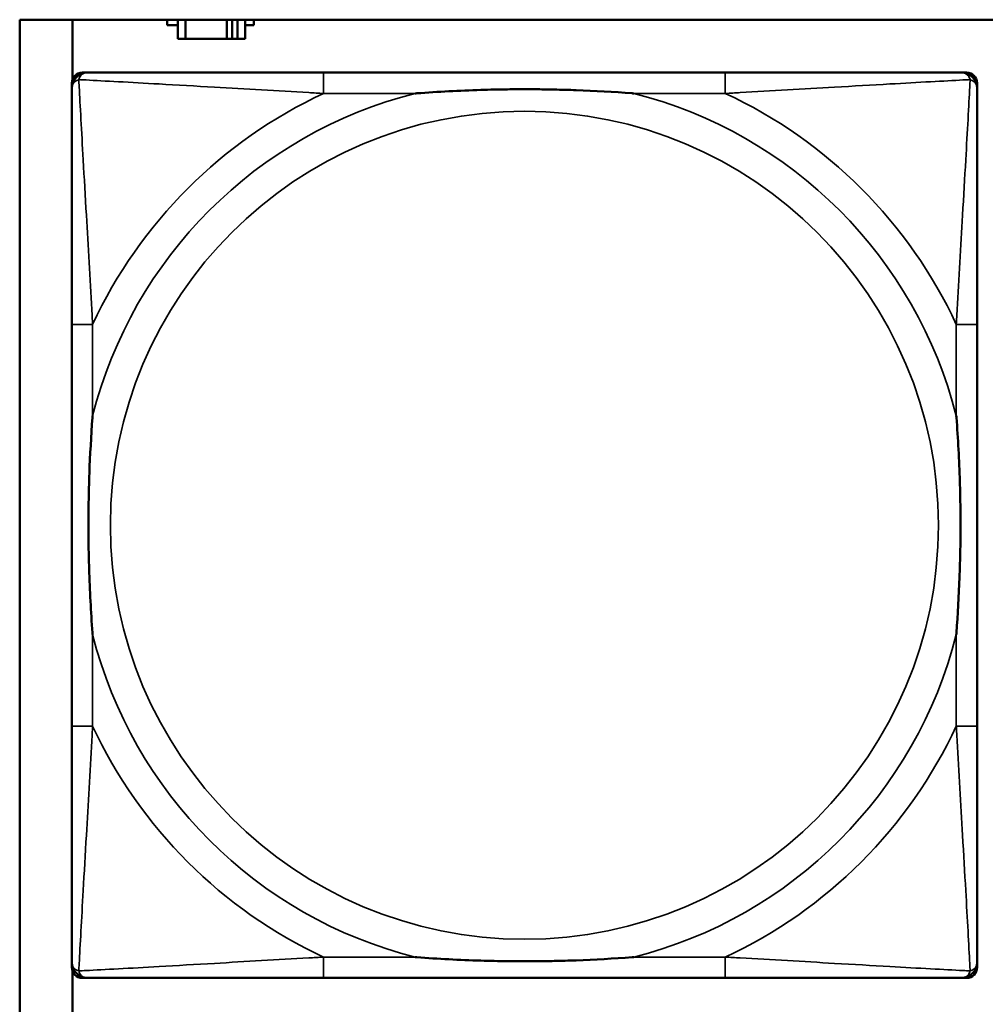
# Model space of a CAD drawing. Header units: inches. Extents: x 0.2 to 58.8, y 1.7 to 68.8.
# Tile 48 of 256: x 22.259 to 22.99, y 46.571 to 47.316. Entities that reach past the tile are written whole.
import ezdxf

# ---------------------------------------------------------------- set-up
doc = ezdxf.new("R2010")
doc.units = ezdxf.units.IN
doc.header["$MEASUREMENT"] = 0
doc.layers.add('Visible (ANSI)', color=7, linetype='Continuous', lineweight=50)
doc.layers.add('Visible Narrow (ANSI)', color=7, linetype='Continuous', lineweight=35)

msp = doc.modelspace()

# ---------------------------------------------------------------- linework, layer by layer
at = {"layer": 'Visible (ANSI)'}
for p, q in [((22.25944, 45.11163), (22.25944, 47.31628)), ((22.25944, 47.31628), (39.35347, 47.31628)), ((22.29932, 47.27095), (22.29932, 47.31628)), ((22.37091, 47.31222), (22.37091, 47.31628)), ((22.37901, 47.31222), (22.37091, 47.31222)), ((22.37901, 47.31628), (22.37901, 47.30172)), ((22.38484, 47.30172), (22.38484, 47.31628)), ((22.41614, 47.30172), (22.41614, 47.31628)), ((22.42021, 47.31628), (22.42021, 47.30172)), ((22.42419, 47.31628), (22.42419, 47.30172)), ((22.43001, 47.30172), (22.43001, 47.31628)), ((22.43649, 47.31222), (22.43001, 47.31222)), ((22.43649, 47.31628), (22.43649, 47.31222)), ((22.37901, 47.30172), (22.38484, 47.30172)), ((22.41614, 47.30172), (22.38484, 47.30172)), ((22.42021, 47.30172), (22.41614, 47.30172)), ((22.42419, 47.30172), (22.42021, 47.30172)), ((22.42419, 47.30172), (22.43001, 47.30172)), ((22.30675, 47.27621), (22.3107, 47.27621)), ((22.79337, 47.27621), (22.48944, 47.27621)), ((22.97211, 47.27621), (22.97604, 47.27621)), ((22.29888, 46.59905), (22.29888, 47.26834)), ((22.98392, 47.26834), (22.98392, 47.2644)), ((22.29889, 47.08566), (22.29889, 46.78174)), ((22.98392, 46.78174), (22.98392, 47.08566)), ((22.98392, 46.603), (22.98392, 46.59905)), ((22.29932, 46.55302), (22.29932, 46.59644)), ((22.97604, 46.59118), (22.30675, 46.59118)), ((22.48944, 46.59118), (22.79337, 46.59118))]:
    msp.add_line(p, q, dxfattribs=at)
for centre, radius, start, end in [((22.30675, 47.26834), 0.00787, 90, 180), ((22.3107, 47.2644), 0.01181, 90.00001, 180), ((22.97211, 47.2644), 0.01181, 0, 89.99999), ((22.97604, 47.26834), 0.00787, 0, 90), ((22.30675, 46.59905), 0.00787, 180, 270), ((22.3107, 46.603), 0.01181, 180, 269.99999), ((22.97211, 46.603), 0.01181, 270.00001, 360), ((22.97604, 46.59905), 0.00787, 270, 0)]:
    msp.add_arc(centre, radius, start, end, dxfattribs=at)
for points, knots in [([(22.48944, 47.27621), (22.48587, 47.27621), (22.48228, 47.27621), (22.47869, 47.27621), (22.44548, 47.27621), (22.41177, 47.27621), (22.3809, 47.27621), (22.35396, 47.27621), (22.32842, 47.27621), (22.31498, 47.27621), (22.31337, 47.27621), (22.31194, 47.27621), (22.3107, 47.27621)], [0, 0, 0, 0, 0.0272471, 0.0272471, 0.0272471, 0.2790553, 0.2790553, 0.2790553, 0.4988354, 0.4988354, 0.4988354, 0.5252205, 0.5252205, 0.5252205, 0.5252205]), ([(22.97211, 47.27621), (22.95722, 47.27621), (22.91562, 47.27621), (22.87498, 47.27621), (22.84845, 47.27621), (22.82059, 47.27621), (22.79337, 47.27621)], [-0.5252205, -0.5252205, -0.5252205, -0.5252205, -0.20743, -0.20743, -0.20743, 0, 0, 0, 0]), ([(22.29889, 47.2644), (22.29889, 47.24952), (22.29889, 47.20792), (22.29889, 47.16727), (22.29889, 47.14074), (22.29889, 47.11288), (22.29889, 47.08566)], [-0.5252205, -0.5252205, -0.5252205, -0.5252205, -0.20743, -0.20743, -0.20743, 0, 0, 0, 0]), ([(22.55866, 47.26047), (22.55909, 47.2605), (22.55953, 47.26053), (22.57603, 47.26178), (22.5921, 47.26264), (22.61505, 47.26334), (22.62175, 47.26349), (22.63093, 47.2636), (22.6334, 47.26362), (22.63748, 47.26364), (22.63908, 47.26364), (22.64221, 47.26365), (22.64373, 47.26364), (22.64731, 47.26363), (22.64935, 47.26362), (22.65553, 47.26356), (22.65966, 47.2635), (22.66939, 47.2633), (22.67499, 47.26314), (22.69476, 47.26242), (22.7088, 47.26163), (22.72328, 47.26053), (22.72371, 47.2605), (22.72415, 47.26047)], [-0.416114, -0.416114, -0.416114, -0.416114, -0.4127691, -0.4127691, -0.2896446, -0.2896446, -0.2388934, -0.2388934, -0.2201881, -0.2201881, -0.2080204, -0.2080204, -0.196499, -0.196499, -0.1809939, -0.1809939, -0.149741, -0.149741, -0.1073162, -0.1073162, 0, 0, 0.0033356, 0.0033356, 0.0033356, 0.0033356]), ([(22.98392, 47.08566), (22.98392, 47.08924), (22.98392, 47.09282), (22.98392, 47.09642), (22.98392, 47.12963), (22.98392, 47.16333), (22.98392, 47.1942), (22.98392, 47.22114), (22.98392, 47.24669), (22.98392, 47.26012), (22.98392, 47.26174), (22.98392, 47.26317), (22.98392, 47.2644)], [0, 0, 0, 0, 0.0272471, 0.0272471, 0.0272471, 0.2790553, 0.2790553, 0.2790553, 0.4988354, 0.4988354, 0.4988354, 0.5252205, 0.5252205, 0.5252205, 0.5252205]), ([(22.31464, 46.85095), (22.3146, 46.85139), (22.31457, 46.85183), (22.31333, 46.86833), (22.31246, 46.88439), (22.31176, 46.90735), (22.31162, 46.91405), (22.31151, 46.92322), (22.31149, 46.92569), (22.31146, 46.92977), (22.31146, 46.93138), (22.31146, 46.93451), (22.31146, 46.93603), (22.31147, 46.9396), (22.31149, 46.94165), (22.31154, 46.94783), (22.31161, 46.95195), (22.31181, 46.96169), (22.31197, 46.96729), (22.31269, 46.98705), (22.31348, 47.00109), (22.31457, 47.01557), (22.3146, 47.01601), (22.31464, 47.01645)], [-0.416114, -0.416114, -0.416114, -0.416114, -0.4127691, -0.4127691, -0.2896446, -0.2896446, -0.2388934, -0.2388934, -0.2201881, -0.2201881, -0.2080204, -0.2080204, -0.196499, -0.196499, -0.1809939, -0.1809939, -0.149741, -0.149741, -0.1073162, -0.1073162, 0, 0, 0.0033356, 0.0033356, 0.0033356, 0.0033356]), ([(22.96817, 47.01645), (22.9682, 47.01601), (22.96824, 47.01557), (22.96948, 46.99907), (22.97034, 46.98301), (22.97105, 46.96005), (22.97119, 46.95335), (22.9713, 46.94418), (22.97132, 46.94171), (22.97134, 46.93763), (22.97135, 46.93602), (22.97135, 46.93289), (22.97135, 46.93137), (22.97133, 46.9278), (22.97132, 46.92575), (22.97126, 46.91957), (22.9712, 46.91544), (22.971, 46.90571), (22.97084, 46.90011), (22.97012, 46.88035), (22.96933, 46.86631), (22.96824, 46.85183), (22.9682, 46.85139), (22.96817, 46.85095)], [-0.416114, -0.416114, -0.416114, -0.416114, -0.4127691, -0.4127691, -0.2896446, -0.2896446, -0.2388934, -0.2388934, -0.2201881, -0.2201881, -0.2080204, -0.2080204, -0.196499, -0.196499, -0.1809939, -0.1809939, -0.149741, -0.149741, -0.1073162, -0.1073162, 0, 0, 0.0033356, 0.0033356, 0.0033356, 0.0033356]), ([(22.29889, 46.78174), (22.29889, 46.75452), (22.29889, 46.72666), (22.29889, 46.70013), (22.29889, 46.65948), (22.29889, 46.61788), (22.29889, 46.603)], [3.9382945, 3.9382945, 3.9382945, 3.9382945, 4.1457245, 4.1457245, 4.1457245, 4.463515, 4.463515, 4.463515, 4.463515]), ([(22.98392, 46.603), (22.98392, 46.61788), (22.98392, 46.65948), (22.98392, 46.70013), (22.98392, 46.72666), (22.98392, 46.75452), (22.98392, 46.78174)], [-0.5252205, -0.5252205, -0.5252205, -0.5252205, -0.20743, -0.20743, -0.20743, 0, 0, 0, 0]), ([(22.72415, 46.60693), (22.72371, 46.6069), (22.72328, 46.60687), (22.7088, 46.60577), (22.69476, 46.60498), (22.67499, 46.60426), (22.66939, 46.6041), (22.65966, 46.6039), (22.65553, 46.60384), (22.64935, 46.60378), (22.64731, 46.60377), (22.64373, 46.60376), (22.64221, 46.60375), (22.63908, 46.60376), (22.63748, 46.60376), (22.6334, 46.60378), (22.63093, 46.6038), (22.62175, 46.60391), (22.61505, 46.60406), (22.5921, 46.60476), (22.57603, 46.60562), (22.55953, 46.60687), (22.55909, 46.6069), (22.55866, 46.60693)], [-0.4149464, -0.4149464, -0.4149464, -0.4149464, -0.41162, -0.41162, -0.3046026, -0.3046026, -0.2622958, -0.2622958, -0.23113, -0.23113, -0.215668, -0.215668, -0.2041787, -0.2041787, -0.1920448, -0.1920448, -0.1733916, -0.1733916, -0.1227817, -0.1227817, 0, 0, 0.0033356, 0.0033356, 0.0033356, 0.0033356]), ([(22.3107, 46.59118), (22.32559, 46.59118), (22.36719, 46.59118), (22.40783, 46.59118), (22.43436, 46.59118), (22.46222, 46.59118), (22.48944, 46.59118)], [-0.5252205, -0.5252205, -0.5252205, -0.5252205, -0.20743, -0.20743, -0.20743, 0, 0, 0, 0]), ([(22.79337, 46.59118), (22.82059, 46.59118), (22.84845, 46.59118), (22.87498, 46.59118), (22.91562, 46.59118), (22.95722, 46.59118), (22.97211, 46.59118)], [3.9382945, 3.9382945, 3.9382945, 3.9382945, 4.1457245, 4.1457245, 4.1457245, 4.463515, 4.463515, 4.463515, 4.463515])]:
    msp.add_open_spline(points, degree=3, knots=knots, dxfattribs=at)
at = {"layer": 'Visible Narrow (ANSI)'}
for p, q in [((22.48944, 47.27621), (22.48944, 47.26047)), ((22.79337, 47.27621), (22.79337, 47.26047)), ((22.48944, 47.26047), (22.55866, 47.26047)), ((22.72415, 47.26047), (22.79337, 47.26047)), ((22.31464, 47.08566), (22.29889, 47.08566)), ((22.31464, 47.01645), (22.31464, 47.08566)), ((22.98392, 47.08566), (22.96817, 47.08566)), ((22.96817, 47.08566), (22.96817, 47.01645)), ((22.31464, 46.78174), (22.31464, 46.85095)), ((22.96817, 46.85095), (22.96817, 46.78174)), ((22.31464, 46.78174), (22.29889, 46.78174)), ((22.98392, 46.78174), (22.96817, 46.78174)), ((22.48944, 46.60693), (22.48944, 46.59118)), ((22.55866, 46.60693), (22.48944, 46.60693)), ((22.79337, 46.60693), (22.72415, 46.60693)), ((22.79337, 46.60693), (22.79337, 46.59118))]:
    msp.add_line(p, q, dxfattribs=at)
msp.add_circle((22.6414, 46.9337), 0.31328, dxfattribs=at)
for radius, start, end in [(0.33708, 104.21029, 165.78971), (0.36037, 114.94069, 155.05931), (0.33708, 14.21029, 75.78971), (0.36037, 24.94069, 65.05931), (0.33708, 194.21029, 255.78971), (0.33708, 284.21029, 345.78971), (0.36037, 204.94069, 245.05931), (0.36037, 294.94069, 335.05931)]:
    msp.add_arc((22.6414, 46.9337), radius, start, end, dxfattribs=at)
for points, knots in [([(22.30417, 47.27093), (22.30435, 47.27152), (22.30456, 47.27205), (22.3051, 47.2731), (22.30543, 47.2736), (22.30604, 47.27431), (22.30629, 47.27456), (22.3067, 47.27489), (22.30684, 47.275), (22.30721, 47.27526), (22.30745, 47.2754), (22.30811, 47.27574), (22.30854, 47.2759), (22.30953, 47.27614), (22.31009, 47.27621), (22.3107, 47.27621)], [-0.00012419, -0.00012419, -0.00012419, -0.00012419, 0.00449537, 0.00449537, 0.00977487, 0.00977487, 0.01307456, 0.01307456, 0.0147244, 0.0147244, 0.01736415, 0.01736415, 0.02158775, 0.02158775, 0.02627331, 0.02627331, 0.02627331, 0.02627331]), ([(22.97211, 47.27621), (22.97272, 47.27621), (22.97328, 47.27614), (22.97426, 47.2759), (22.9747, 47.27574), (22.97536, 47.2754), (22.9756, 47.27526), (22.97597, 47.275), (22.97611, 47.27489), (22.97651, 47.27456), (22.97677, 47.27431), (22.97738, 47.2736), (22.97771, 47.2731), (22.97825, 47.27205), (22.97846, 47.27152), (22.97864, 47.27093)], [-0.02627331, -0.02627331, -0.02627331, -0.02627331, -0.02158775, -0.02158775, -0.01736415, -0.01736415, -0.0147244, -0.0147244, -0.01307456, -0.01307456, -0.00977487, -0.00977487, -0.00449537, -0.00449537, 0.00012419, 0.00012419, 0.00012419, 0.00012419]), ([(22.29889, 47.2644), (22.29889, 47.26501), (22.29896, 47.26557), (22.2992, 47.26656), (22.29937, 47.26699), (22.2997, 47.26765), (22.29984, 47.26789), (22.3001, 47.26827), (22.30021, 47.26841), (22.30055, 47.26881), (22.30079, 47.26906), (22.3015, 47.26967), (22.302, 47.27001), (22.30305, 47.27054), (22.30359, 47.27076), (22.30417, 47.27093)], [-0.02627331, -0.02627331, -0.02627331, -0.02627331, -0.02158775, -0.02158775, -0.01736415, -0.01736415, -0.0147244, -0.0147244, -0.01307456, -0.01307456, -0.00977487, -0.00977487, -0.00449537, -0.00449537, 0.00012419, 0.00012419, 0.00012419, 0.00012419]), ([(22.31464, 47.08566), (22.31443, 47.08941), (22.31423, 47.09318), (22.3127, 47.12054), (22.31127, 47.14472), (22.30906, 47.18256), (22.30825, 47.19661), (22.30625, 47.23185), (22.30517, 47.25197), (22.30436, 47.2674), (22.30426, 47.26924), (22.30417, 47.27093)], [0, 0, 0, 0, 0.0278591, 0.0278591, 0.201273, 0.201273, 0.3066357, 0.3066357, 0.475216, 0.475216, 0.5007189, 0.5007189, 0.5007189, 0.5007189]), ([(22.30417, 47.27093), (22.30587, 47.27084), (22.3077, 47.27075), (22.32314, 47.26994), (22.34326, 47.26885), (22.37849, 47.26685), (22.39254, 47.26604), (22.43038, 47.26383), (22.45456, 47.2624), (22.48192, 47.26088), (22.48569, 47.26067), (22.48944, 47.26047)], [-0.5007189, -0.5007189, -0.5007189, -0.5007189, -0.475216, -0.475216, -0.3066357, -0.3066357, -0.201273, -0.201273, -0.0278591, -0.0278591, 0, 0, 0, 0]), ([(22.79337, 47.26047), (22.79711, 47.26067), (22.80089, 47.26088), (22.82824, 47.2624), (22.85243, 47.26383), (22.89026, 47.26604), (22.90432, 47.26685), (22.93955, 47.26885), (22.95967, 47.26994), (22.97511, 47.27075), (22.97694, 47.27084), (22.97864, 47.27093)], [0, 0, 0, 0, 0.0278591, 0.0278591, 0.201273, 0.201273, 0.3066357, 0.3066357, 0.475216, 0.475216, 0.5007189, 0.5007189, 0.5007189, 0.5007189]), ([(22.97864, 47.27093), (22.97855, 47.26924), (22.97845, 47.2674), (22.97764, 47.25197), (22.97655, 47.23185), (22.97456, 47.19661), (22.97375, 47.18256), (22.97154, 47.14472), (22.9701, 47.12054), (22.96858, 47.09318), (22.96837, 47.08941), (22.96817, 47.08566)], [-0.5007189, -0.5007189, -0.5007189, -0.5007189, -0.475216, -0.475216, -0.3066357, -0.3066357, -0.201273, -0.201273, -0.0278591, -0.0278591, 0, 0, 0, 0]), ([(22.97864, 47.27093), (22.97922, 47.27076), (22.97976, 47.27054), (22.98081, 47.27001), (22.9813, 47.26967), (22.98201, 47.26906), (22.98226, 47.26881), (22.9826, 47.26841), (22.9827, 47.26827), (22.98296, 47.26789), (22.98311, 47.26765), (22.98344, 47.26699), (22.9836, 47.26656), (22.98385, 47.26557), (22.98392, 47.26501), (22.98392, 47.2644)], [-0.00012419, -0.00012419, -0.00012419, -0.00012419, 0.00449537, 0.00449537, 0.00977487, 0.00977487, 0.01307456, 0.01307456, 0.0147244, 0.0147244, 0.01736415, 0.01736415, 0.02158775, 0.02158775, 0.02627331, 0.02627331, 0.02627331, 0.02627331]), ([(22.30417, 46.59647), (22.30426, 46.59816), (22.30436, 46.6), (22.30517, 46.61543), (22.30625, 46.63555), (22.30825, 46.67078), (22.30906, 46.68484), (22.31127, 46.72268), (22.3127, 46.74686), (22.31423, 46.77422), (22.31443, 46.77799), (22.31464, 46.78174)], [-4.4390134, -4.4390134, -4.4390134, -4.4390134, -4.4135105, -4.4135105, -4.2449302, -4.2449302, -4.1395675, -4.1395675, -3.9661536, -3.9661536, -3.9382945, -3.9382945, -3.9382945, -3.9382945]), ([(22.96817, 46.78174), (22.96837, 46.77799), (22.96858, 46.77422), (22.9701, 46.74686), (22.97154, 46.72268), (22.97375, 46.68484), (22.97456, 46.67078), (22.97655, 46.63555), (22.97764, 46.61543), (22.97845, 46.6), (22.97855, 46.59816), (22.97864, 46.59647)], [0, 0, 0, 0, 0.0278591, 0.0278591, 0.201273, 0.201273, 0.3066357, 0.3066357, 0.475216, 0.475216, 0.5007189, 0.5007189, 0.5007189, 0.5007189]), ([(22.48944, 46.60693), (22.48569, 46.60673), (22.48192, 46.60652), (22.45456, 46.605), (22.43038, 46.60357), (22.39254, 46.60136), (22.37849, 46.60055), (22.34326, 46.59855), (22.32314, 46.59746), (22.3077, 46.59665), (22.30587, 46.59656), (22.30417, 46.59647)], [0, 0, 0, 0, 0.0278591, 0.0278591, 0.201273, 0.201273, 0.3066357, 0.3066357, 0.475216, 0.475216, 0.5007189, 0.5007189, 0.5007189, 0.5007189]), ([(22.97864, 46.59647), (22.97694, 46.59656), (22.97511, 46.59665), (22.95967, 46.59746), (22.93955, 46.59855), (22.90432, 46.60055), (22.89026, 46.60136), (22.85243, 46.60357), (22.82824, 46.605), (22.80089, 46.60652), (22.79711, 46.60673), (22.79337, 46.60693)], [-4.4390134, -4.4390134, -4.4390134, -4.4390134, -4.4135105, -4.4135105, -4.2449302, -4.2449302, -4.1395675, -4.1395675, -3.9661536, -3.9661536, -3.9382945, -3.9382945, -3.9382945, -3.9382945]), ([(22.30417, 46.59647), (22.30359, 46.59664), (22.30305, 46.59686), (22.302, 46.59739), (22.3015, 46.59773), (22.30079, 46.59834), (22.30055, 46.59859), (22.30021, 46.59899), (22.3001, 46.59913), (22.29984, 46.59951), (22.2997, 46.59975), (22.29937, 46.6004), (22.2992, 46.60084), (22.29896, 46.60182), (22.29889, 46.60238), (22.29889, 46.603)], [-0.00012419, -0.00012419, -0.00012419, -0.00012419, 0.00449537, 0.00449537, 0.00977487, 0.00977487, 0.01307456, 0.01307456, 0.0147244, 0.0147244, 0.01736415, 0.01736415, 0.02158775, 0.02158775, 0.02627331, 0.02627331, 0.02627331, 0.02627331]), ([(22.98392, 46.603), (22.98392, 46.60238), (22.98385, 46.60182), (22.9836, 46.60084), (22.98344, 46.6004), (22.98311, 46.59975), (22.98296, 46.59951), (22.9827, 46.59913), (22.9826, 46.59899), (22.98226, 46.59859), (22.98201, 46.59834), (22.9813, 46.59773), (22.98081, 46.59739), (22.97976, 46.59686), (22.97922, 46.59664), (22.97864, 46.59647)], [-0.02627331, -0.02627331, -0.02627331, -0.02627331, -0.02158775, -0.02158775, -0.01736415, -0.01736415, -0.0147244, -0.0147244, -0.01307456, -0.01307456, -0.00977487, -0.00977487, -0.00449537, -0.00449537, 0.00012419, 0.00012419, 0.00012419, 0.00012419]), ([(22.3107, 46.59118), (22.31009, 46.59118), (22.30953, 46.59126), (22.30854, 46.5915), (22.30811, 46.59166), (22.30745, 46.59199), (22.30721, 46.59214), (22.30684, 46.5924), (22.3067, 46.5925), (22.30629, 46.59284), (22.30604, 46.59309), (22.30543, 46.5938), (22.3051, 46.5943), (22.30456, 46.59534), (22.30435, 46.59588), (22.30417, 46.59647)], [-0.02627331, -0.02627331, -0.02627331, -0.02627331, -0.02158775, -0.02158775, -0.01736415, -0.01736415, -0.0147244, -0.0147244, -0.01307456, -0.01307456, -0.00977487, -0.00977487, -0.00449537, -0.00449537, 0.00012419, 0.00012419, 0.00012419, 0.00012419]), ([(22.97864, 46.59647), (22.97846, 46.59588), (22.97825, 46.59534), (22.97771, 46.5943), (22.97738, 46.5938), (22.97677, 46.59309), (22.97651, 46.59284), (22.97611, 46.5925), (22.97597, 46.5924), (22.9756, 46.59214), (22.97536, 46.59199), (22.9747, 46.59166), (22.97426, 46.5915), (22.97328, 46.59126), (22.97272, 46.59118), (22.97211, 46.59118)], [-0.00012419, -0.00012419, -0.00012419, -0.00012419, 0.00449537, 0.00449537, 0.00977487, 0.00977487, 0.01307456, 0.01307456, 0.0147244, 0.0147244, 0.01736415, 0.01736415, 0.02158775, 0.02158775, 0.02627331, 0.02627331, 0.02627331, 0.02627331])]:
    msp.add_open_spline(points, degree=3, knots=knots, dxfattribs=at)

doc.saveas('drawing.dxf')
